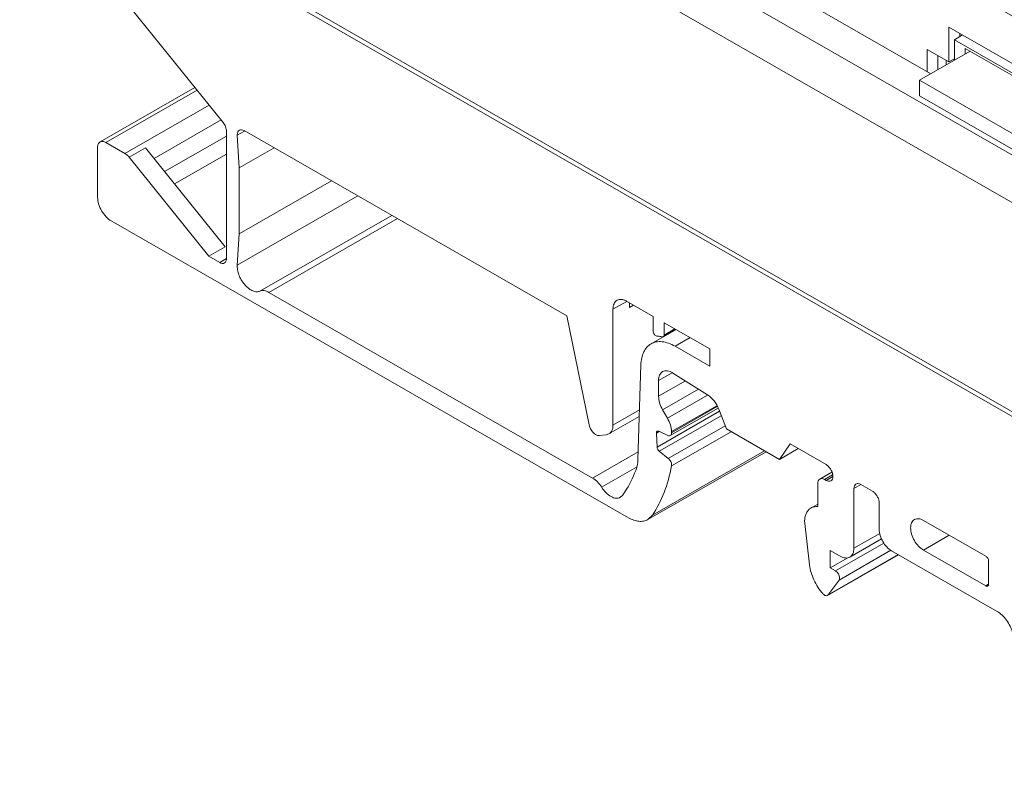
# Model space of a CAD drawing. Header units: centimetres. Extents: x -24.5 to 49.7, y -16.6 to 18.4.
# Tile 3 of 248: x -21.2 to -17.7, y -13.1 to -10.3. Entities that reach past the tile are written whole.
import ezdxf

# ---------------------------------------------------------------- set-up
doc = ezdxf.new("R2010")
doc.units = ezdxf.units.CM
doc.header["$MEASUREMENT"] = 0
doc.layers.add('layer 1', color=7, linetype='Continuous')

msp = doc.modelspace()

# ---------------------------------------------------------------- linework, layer by layer
at = {"layer": 'layer 1', "color": 1, "lineweight": 0}
msp.add_open_spline([(24.98821, 18.39808), (24.98821, 18.39808), (24.98821, -16.60193), (24.98821, -16.60193), (24.98821, -16.60193), (-24.51772, -16.60193), (-24.51772, -16.60193), (-24.51772, -16.60193), (-24.51772, 18.39808), (-24.51772, 18.39808), (-24.51772, 18.39808), (24.98821, 18.39808), (24.98821, 18.39808)], degree=3, knots=[0, 0, 0, 0, 0.25, 0.25, 0.25, 0.5, 0.5, 0.5, 0.75, 0.75, 0.75, 1, 1, 1, 1], dxfattribs=at)
at = {"layer": 'layer 1', "color": 5, "lineweight": 0}
msp.add_open_spline([(-23.26688, 17.18067), (-23.26688, 17.18067), (-23.26688, -15.60944), (-23.26688, -15.60944), (-23.26688, -15.60944), (23.98644, -15.60944), (23.98644, -15.60944)], degree=3, knots=[0, 0, 0, 0, 0.5, 0.5, 0.5, 1, 1, 1, 1], dxfattribs=at)
at = {"layer": 'layer 1', "lineweight": 9}
for points in [[(-20.48593, -9.05835), (-20.48593, -9.05835), (-17.92091, -10.52958), (-17.92091, -10.52958)], [(-15.52202, -12.03093), (-15.52202, -12.03093), (-20.59525, -9.12104), (-20.59525, -9.12104)], [(-20.51822, -9.33791), (-20.51822, -9.33791), (-15.59904, -12.15944), (-15.59904, -12.15944)], [(-16.89663, -10.58817), (-16.89663, -10.58817), (-18.24496, -9.8148), (-18.24496, -9.8148)], [(-16.96123, -10.70005), (-16.96123, -10.70005), (-18.30955, -9.92668), (-18.30955, -9.92668)], [(-15.59904, -12.93653), (-15.59904, -12.93653), (-20.51822, -10.115), (-20.51822, -10.115)], [(-15.58413, -12.92798), (-15.58413, -12.92798), (-20.50332, -10.10645), (-20.50332, -10.10645)], [(-20.4934, -10.70687), (-20.4934, -10.70687), (-20.95131, -10.13843), (-20.95131, -10.13843)], [(-17.85491, -10.48678), (-17.85491, -10.48678), (-17.85491, -10.36015), (-17.85491, -10.36015)], [(-17.85491, -10.36015), (-17.85491, -10.36015), (-17.06982, -10.81045), (-17.06982, -10.81045)], [(-17.80497, -10.38879), (-17.80497, -10.38879), (-17.83503, -10.40603), (-17.83503, -10.40603)], [(-17.83503, -10.48032), (-17.83503, -10.48032), (-17.83503, -10.40603), (-17.83503, -10.40603)], [(-17.83503, -10.40603), (-17.83503, -10.40603), (-17.39777, -10.65683), (-17.39777, -10.65683)], [(-17.81516, -10.39463), (-17.81516, -10.39463), (-17.81516, -10.38294), (-17.81516, -10.38294)], [(-17.77779, -10.44749), (-17.77779, -10.44749), (-17.96174, -10.553), (-17.96174, -10.553)], [(-17.93441, -10.52184), (-17.93441, -10.52184), (-17.93441, -10.44118), (-17.93441, -10.44118)], [(-17.93441, -10.44118), (-17.93441, -10.44118), (-17.85491, -10.48678), (-17.85491, -10.48678)], [(-17.79528, -10.43746), (-17.79528, -10.43746), (-17.79528, -10.45752), (-17.79528, -10.45752)], [(-17.39777, -10.66546), (-17.39777, -10.66546), (-17.79528, -10.43746), (-17.79528, -10.43746)], [(-17.89466, -10.51452), (-17.89466, -10.51452), (-17.89466, -10.46398), (-17.89466, -10.46398)], [(-17.86484, -10.48108), (-17.86484, -10.48108), (-17.86484, -10.49743), (-17.86484, -10.49743)], [(-17.83503, -10.47538), (-17.83503, -10.47538), (-17.85491, -10.48678), (-17.85491, -10.48678)], [(-17.96174, -10.553), (-17.96174, -10.553), (-17.96174, -10.61056), (-17.96174, -10.61056)], [(-17.41516, -10.8665), (-17.41516, -10.8665), (-17.96174, -10.553), (-17.96174, -10.553)], [(-20.94069, -10.77767), (-20.94069, -10.77767), (-20.59575, -10.57982), (-20.59575, -10.57982)], [(-20.58799, -10.58944), (-20.58799, -10.58944), (-20.91971, -10.7797), (-20.91971, -10.7797)], [(-17.96174, -10.61056), (-17.96174, -10.61056), (-17.41516, -10.92407), (-17.41516, -10.92407)], [(-20.85029, -10.81952), (-20.85029, -10.81952), (-20.54412, -10.64391), (-20.54412, -10.64391)], [(-20.50068, -10.69783), (-20.50068, -10.69783), (-20.74431, -10.83757), (-20.74431, -10.83757)], [(-19.24371, -11.40946), (-19.24371, -11.40946), (-20.41689, -10.73656), (-20.41689, -10.73656)], [(-20.70588, -10.88532), (-20.70588, -10.88532), (-20.48096, -10.75631), (-20.48096, -10.75631)], [(-20.48096, -10.73894), (-20.48096, -10.73894), (-20.48096, -11.20117), (-20.48096, -11.20117)], [(-20.44173, -10.75109), (-20.44173, -10.75177), (-20.44171, -10.75245), (-20.44167, -10.75313)], [(-20.41587, -10.73833), (-20.41587, -10.73833), (-20.44167, -10.75313), (-20.44167, -10.75313)], [(-20.44167, -10.75313), (-20.44167, -10.75313), (-20.43475, -10.87179), (-20.43475, -10.87179)], [(-20.94952, -10.79714), (-20.94952, -10.79714), (-20.94952, -10.97846), (-20.94952, -10.97846)], [(-20.85029, -10.81952), (-20.85029, -10.81952), (-20.91971, -10.7797), (-20.91971, -10.7797)], [(-20.77576, -10.7985), (-20.77576, -10.7985), (-20.83539, -10.8327), (-20.83539, -10.8327)], [(-20.48577, -11.1588), (-20.48577, -11.1588), (-20.77576, -10.7985), (-20.77576, -10.7985)], [(-20.43475, -10.87179), (-20.43475, -10.87179), (-20.30794, -10.79905), (-20.30794, -10.79905)], [(-20.83539, -10.8327), (-20.83539, -10.8327), (-20.54539, -11.193), (-20.54539, -11.193)], [(-20.48096, -10.82201), (-20.48096, -10.82201), (-20.66971, -10.93027), (-20.66971, -10.93027)], [(-20.43475, -10.87179), (-20.43475, -10.87179), (-20.43475, -11.11099), (-20.43475, -11.11099)], [(-20.43475, -11.11099), (-20.43475, -11.11099), (-20.09942, -10.91865), (-20.09942, -10.91865)], [(-20.4419, -11.22532), (-20.4419, -11.22532), (-20.00333, -10.97376), (-20.00333, -10.97376)], [(-20.35947, -11.31979), (-20.35947, -11.31979), (-19.87976, -11.04464), (-19.87976, -11.04464)], [(-19.85944, -11.0563), (-19.85944, -11.0563), (-20.3266, -11.32425), (-20.3266, -11.32425)], [(-20.89983, -11.06453), (-20.89983, -11.06453), (-19.01959, -12.14299), (-19.01959, -12.14299)], [(-20.43475, -11.11099), (-20.43475, -11.11099), (-20.4419, -11.22532), (-20.4419, -11.22532)], [(-20.54539, -11.193), (-20.54539, -11.193), (-20.48577, -11.1588), (-20.48577, -11.1588)], [(-20.50581, -11.2157), (-20.50581, -11.2157), (-20.54539, -11.193), (-20.54539, -11.193)], [(-20.50581, -11.2157), (-20.50581, -11.2157), (-20.48084, -11.20138), (-20.48084, -11.20138)], [(-20.4419, -11.22532), (-20.44198, -11.22663), (-20.44202, -11.22795), (-20.44202, -11.22927)], [(-20.3266, -11.32425), (-20.3266, -11.32425), (-19.15022, -11.999), (-19.15022, -11.999)], [(-19.02617, -11.35676), (-19.02617, -11.35676), (-19.0761, -11.3854), (-19.0761, -11.3854)], [(-18.93017, -11.41154), (-18.93017, -11.41154), (-19.02641, -11.35634), (-19.02641, -11.35634)], [(-19.01647, -11.37927), (-19.01647, -11.37927), (-19.01647, -11.36204), (-19.01647, -11.36204)], [(-19.01647, -11.37927), (-19.01647, -11.37927), (-19.00145, -11.37066), (-19.00145, -11.37066)], [(-19.16274, -11.80598), (-19.16274, -11.80598), (-19.24371, -11.40946), (-19.24371, -11.40946)], [(-19.0761, -11.3854), (-19.0761, -11.3854), (-19.0761, -11.80633), (-19.0761, -11.80633)], [(-18.93017, -11.46464), (-18.93017, -11.46464), (-18.93017, -11.41154), (-18.93017, -11.41154)], [(-18.89042, -11.43434), (-18.89042, -11.43434), (-18.89042, -11.47927), (-18.89042, -11.47927)], [(-18.72446, -11.52953), (-18.72446, -11.52953), (-18.89042, -11.43434), (-18.89042, -11.43434)], [(-18.9379, -11.5114), (-18.9379, -11.5114), (-18.89682, -11.48784), (-18.89682, -11.48784)], [(-18.89396, -11.48604), (-18.89376, -11.48596), (-18.89356, -11.48587), (-18.89336, -11.48575)], [(-18.89336, -11.48575), (-18.89336, -11.48575), (-18.84707, -11.45921), (-18.84707, -11.45921)], [(-18.89042, -11.47927), (-18.89042, -11.47927), (-18.85126, -11.4568), (-18.85126, -11.4568)], [(-18.79589, -11.48856), (-18.79589, -11.48856), (-18.85049, -11.51988), (-18.85049, -11.51988)], [(-18.85049, -11.51988), (-18.85049, -11.51988), (-18.72446, -11.59216), (-18.72446, -11.59216)], [(-18.72446, -11.59216), (-18.72446, -11.59216), (-18.72446, -11.52953), (-18.72446, -11.52953)], [(-18.9852, -11.93201), (-18.9852, -11.93201), (-18.97463, -11.58755), (-18.97463, -11.58755)], [(-18.86046, -11.61611), (-18.86046, -11.61611), (-18.9103, -11.6447), (-18.9103, -11.6447)], [(-18.73209, -11.69708), (-18.73209, -11.69708), (-18.85801, -11.6172), (-18.85801, -11.6172)], [(-18.9103, -11.70172), (-18.9103, -11.70172), (-18.9103, -11.6447), (-18.9103, -11.6447)], [(-18.9103, -11.70172), (-18.9103, -11.70172), (-18.81287, -11.64584), (-18.81287, -11.64584)], [(-18.76535, -11.67598), (-18.76535, -11.67598), (-18.89575, -11.75076), (-18.89575, -11.75076)], [(-18.87817, -11.7812), (-18.87817, -11.7812), (-18.73195, -11.69732), (-18.73195, -11.69732)], [(-18.69914, -11.73591), (-18.69914, -11.73591), (-18.86362, -11.83025), (-18.86362, -11.83025)], [(-18.86362, -11.83464), (-18.86362, -11.83464), (-18.69725, -11.73921), (-18.69725, -11.73921)], [(-19.09083, -11.83879), (-19.09083, -11.83879), (-18.9804, -11.77545), (-18.9804, -11.77545)], [(-19.0761, -11.80633), (-19.0761, -11.80633), (-18.97965, -11.75101), (-18.97965, -11.75101)], [(-18.91604, -11.88621), (-18.91604, -11.88621), (-18.68895, -11.75595), (-18.68895, -11.75595)], [(-18.6826, -11.77234), (-18.6826, -11.77234), (-18.90793, -11.90158), (-18.90793, -11.90158)], [(-18.89575, -11.75076), (-18.89575, -11.75076), (-18.87817, -11.7812), (-18.87817, -11.7812)], [(-18.86804, -11.84437), (-18.86804, -11.84437), (-18.69414, -11.74463), (-18.69414, -11.74463)], [(-18.66404, -11.82023), (-18.66404, -11.82023), (-18.69165, -11.74897), (-18.69165, -11.74897)], [(-18.87503, -11.92752), (-18.87503, -11.92752), (-18.66839, -11.809), (-18.66839, -11.809)], [(-19.10094, -11.84193), (-19.10094, -11.84193), (-19.12632, -11.84435), (-19.12632, -11.84435)], [(-19.09083, -11.83878), (-19.09083, -11.83878), (-19.10094, -11.84193), (-19.10094, -11.84193)], [(-18.91829, -11.83524), (-18.91829, -11.83524), (-18.91604, -11.88621), (-18.91604, -11.88621)], [(-18.90848, -11.8302), (-18.90848, -11.8302), (-18.91826, -11.83581), (-18.91826, -11.83581)], [(-18.87723, -11.84403), (-18.87723, -11.84403), (-18.9092, -11.82893), (-18.9092, -11.82893)], [(-18.86362, -11.83464), (-18.86362, -11.83464), (-18.86362, -11.83025), (-18.86362, -11.83025)], [(-18.86312, -11.95466), (-18.86312, -11.95466), (-18.6464, -11.83035), (-18.6464, -11.83035)], [(-18.66404, -11.82023), (-18.66404, -11.82023), (-18.47109, -11.9309), (-18.47109, -11.9309)], [(-18.43207, -11.875), (-18.43207, -11.875), (-18.47109, -11.9309), (-18.47109, -11.9309)], [(-18.43207, -11.875), (-18.43207, -11.875), (-18.30161, -11.94983), (-18.30161, -11.94983)], [(-19.15022, -11.999), (-19.15022, -11.999), (-18.98434, -11.90385), (-18.98434, -11.90385)], [(-18.94967, -12.14978), (-18.94967, -12.14978), (-18.51958, -11.90309), (-18.51958, -11.90309)], [(-18.93299, -12.13401), (-18.93299, -12.13401), (-18.52499, -11.89999), (-18.52499, -11.89999)], [(-18.90793, -11.90158), (-18.90793, -11.90158), (-18.87503, -11.92752), (-18.87503, -11.92752)], [(-18.47109, -11.9309), (-18.47109, -11.9309), (-18.40285, -11.89176), (-18.40285, -11.89176)], [(-19.11735, -12.03223), (-19.11735, -12.03223), (-18.99072, -11.9596), (-18.99072, -11.9596)], [(-18.32456, -12.00256), (-18.32456, -12.00256), (-18.28022, -11.97713), (-18.28022, -11.97713)], [(-18.27763, -11.98737), (-18.27763, -11.98737), (-18.30708, -12.00426), (-18.30708, -12.00426)], [(-18.33192, -12.01879), (-18.33192, -12.01879), (-18.33192, -12.10283), (-18.33192, -12.10283)], [(-18.30161, -12.00739), (-18.30161, -12.00739), (-18.30708, -12.00426), (-18.30708, -12.00426)], [(-18.30161, -12.00739), (-18.30161, -12.00739), (-18.27664, -11.99307), (-18.27664, -11.99307)], [(-18.17528, -12.02243), (-18.17528, -12.02243), (-18.20024, -12.03675), (-18.20024, -12.03675)], [(-18.1754, -12.02222), (-18.1754, -12.02222), (-18.13316, -12.04644), (-18.13316, -12.04644)], [(-18.20024, -12.25376), (-18.20024, -12.25376), (-18.20024, -12.03675), (-18.20024, -12.03675)], [(-19.04953, -12.06885), (-19.04953, -12.06885), (-19.04204, -12.0622), (-19.04204, -12.0622)], [(-18.35665, -12.10772), (-18.35665, -12.10772), (-18.33192, -12.09354), (-18.33192, -12.09354)], [(-18.10832, -12.08948), (-18.10832, -12.08948), (-18.10832, -12.18561), (-18.10832, -12.18561)], [(-18.93299, -12.13401), (-18.93299, -12.13401), (-18.94967, -12.14978), (-18.94967, -12.14978)], [(-18.3614, -12.31455), (-18.3614, -12.31455), (-18.37949, -12.15318), (-18.37949, -12.15318)], [(-17.72075, -12.283), (-17.72075, -12.283), (-17.94758, -12.15289), (-17.94758, -12.15289)], [(-18.20024, -12.25376), (-18.20024, -12.25376), (-18.10649, -12.19998), (-18.10649, -12.19998)], [(-18.26727, -12.3362), (-18.26727, -12.3362), (-18.09147, -12.23536), (-18.09147, -12.23536)], [(-18.21497, -12.28622), (-18.21497, -12.28622), (-18.10002, -12.22028), (-18.10002, -12.22028)], [(-17.85375, -12.20671), (-17.85375, -12.20671), (-17.94758, -12.26054), (-17.94758, -12.26054)], [(-18.28621, -12.26202), (-18.28621, -12.26202), (-18.24993, -12.28282), (-18.24993, -12.28282)], [(-18.28621, -12.32534), (-18.28621, -12.32534), (-18.28621, -12.26202), (-18.28621, -12.26202)], [(-18.06575, -12.26143), (-18.06575, -12.26143), (-18.25449, -12.36969), (-18.25449, -12.36969)], [(-18.0636, -12.26306), (-18.0636, -12.26306), (-17.67962, -12.4833), (-17.67962, -12.4833)], [(-17.94758, -12.26054), (-17.94758, -12.26054), (-17.72075, -12.39064), (-17.72075, -12.39064)], [(-18.29645, -12.42548), (-18.29645, -12.42548), (-18.03844, -12.27749), (-18.03844, -12.27749)], [(-18.29416, -12.42342), (-18.29416, -12.42342), (-18.0391, -12.27712), (-18.0391, -12.27712)], [(-18.28621, -12.32534), (-18.28621, -12.32534), (-18.22216, -12.2886), (-18.22216, -12.2886)], [(-17.71081, -12.38483), (-17.71081, -12.38483), (-17.71081, -12.30021), (-17.71081, -12.30021)], [(-18.26727, -12.3362), (-18.26727, -12.3362), (-18.28621, -12.32534), (-18.28621, -12.32534)], [(-18.25449, -12.36969), (-18.25449, -12.36969), (-18.29416, -12.42342), (-18.29416, -12.42342)], [(-17.72075, -12.39064), (-17.72075, -12.39064), (-17.71076, -12.38491), (-17.71076, -12.38491)], [(-17.71375, -12.39132), (-17.71312, -12.39096), (-17.71257, -12.39043), (-17.71215, -12.38983)], [(-18.29416, -12.42342), (-18.29416, -12.42342), (-18.29646, -12.42547), (-18.29646, -12.42547)]]:
    msp.add_open_spline(points, degree=3, dxfattribs=at)
for points, knots in [([(-20.48096, -10.73894), (-20.48096, -10.73339), (-20.48227, -10.72785), (-20.48429, -10.72263), (-20.48651, -10.71692), (-20.48959, -10.7116), (-20.4934, -10.70687)], [0, 0, 0, 0, 0.5, 0.5, 0.5, 1, 1, 1, 1]), ([(-20.43437, -10.73486), (-20.43677, -10.73623), (-20.43863, -10.73855), (-20.43982, -10.7411), (-20.44128, -10.74423), (-20.44173, -10.7477), (-20.44173, -10.75109)], [0, 0, 0, 0, 0.5, 0.5, 0.5, 1, 1, 1, 1]), ([(-20.41689, -10.73656), (-20.41978, -10.7349), (-20.42296, -10.73359), (-20.42634, -10.7333), (-20.42911, -10.73306), (-20.432, -10.7335), (-20.43437, -10.73486)], [0, 0, 0, 0, 0.5, 0.5, 0.5, 1, 1, 1, 1]), ([(-20.94952, -10.79714), (-20.94952, -10.79499), (-20.94935, -10.79283), (-20.94894, -10.79071), (-20.94858, -10.7888), (-20.94803, -10.78693), (-20.94722, -10.78516), (-20.94651, -10.78358), (-20.94559, -10.78208), (-20.94443, -10.78076), (-20.94337, -10.77954), (-20.94209, -10.77848), (-20.94069, -10.77767)], [0, 0, 0, 0, 0.25, 0.25, 0.25, 0.5, 0.5, 0.5, 0.75, 0.75, 0.75, 1, 1, 1, 1]), ([(-20.94069, -10.77767), (-20.9393, -10.77688), (-20.93777, -10.77632), (-20.93619, -10.77601), (-20.9345, -10.77568), (-20.93276, -10.77563), (-20.93106, -10.7758), (-20.92915, -10.77599), (-20.92728, -10.77644), (-20.92548, -10.77705), (-20.92347, -10.77775), (-20.92155, -10.77866), (-20.91971, -10.7797)], [0, 0, 0, 0, 0.25, 0.25, 0.25, 0.5, 0.5, 0.5, 0.75, 0.75, 0.75, 1, 1, 1, 1]), ([(-20.85029, -10.81952), (-20.84896, -10.82029), (-20.84766, -10.82114), (-20.84641, -10.82205), (-20.84227, -10.82505), (-20.83859, -10.82872), (-20.83539, -10.8327)], [0, 0, 0, 0, 0.5, 0.5, 0.5, 1, 1, 1, 1]), ([(-20.89983, -11.06453), (-20.90689, -11.06048), (-20.91323, -11.05516), (-20.91886, -11.04924), (-20.92509, -11.04266), (-20.93045, -11.03533), (-20.93497, -11.02751), (-20.93949, -11.01968), (-20.94316, -11.01136), (-20.94574, -11.00266), (-20.94807, -10.9948), (-20.94952, -10.98663), (-20.94952, -10.97846)], [0, 0, 0, 0, 0.25, 0.25, 0.25, 0.5, 0.5, 0.5, 0.75, 0.75, 0.75, 1, 1, 1, 1]), ([(-20.48832, -11.2174), (-20.48593, -11.21603), (-20.48406, -11.2137), (-20.48288, -11.21116), (-20.48142, -11.20803), (-20.48096, -11.20456), (-20.48096, -11.20117)], [0, 0, 0, 0, 0.5, 0.5, 0.5, 1, 1, 1, 1]), ([(-20.50581, -11.2157), (-20.50291, -11.21736), (-20.49973, -11.21867), (-20.49635, -11.21896), (-20.49359, -11.2192), (-20.49069, -11.21875), (-20.48832, -11.2174)], [0, 0, 0, 0, 0.5, 0.5, 0.5, 1, 1, 1, 1]), ([(-20.44202, -11.22927), (-20.44202, -11.23512), (-20.44126, -11.24097), (-20.43999, -11.24671), (-20.43859, -11.253), (-20.43658, -11.25912), (-20.43407, -11.26505), (-20.43147, -11.27122), (-20.42834, -11.27716), (-20.42474, -11.2828), (-20.42121, -11.28836), (-20.41722, -11.29363), (-20.41278, -11.2985), (-20.40863, -11.30304), (-20.4041, -11.30724), (-20.39914, -11.31088), (-20.39474, -11.3141), (-20.39001, -11.31689), (-20.38494, -11.31892), (-20.38061, -11.32066), (-20.37603, -11.32184), (-20.37134, -11.32197), (-20.36728, -11.32209), (-20.36314, -11.32143), (-20.35947, -11.31979)], [0, 0, 0, 0, 0.125, 0.125, 0.125, 0.25, 0.25, 0.25, 0.375, 0.375, 0.375, 0.5, 0.5, 0.5, 0.625, 0.625, 0.625, 0.75, 0.75, 0.75, 0.875, 0.875, 0.875, 1, 1, 1, 1]), ([(-20.35947, -11.31979), (-20.35718, -11.31876), (-20.35472, -11.31811), (-20.35224, -11.3178), (-20.34955, -11.31746), (-20.34684, -11.31753), (-20.34416, -11.31789), (-20.34122, -11.31829), (-20.33832, -11.31905), (-20.33553, -11.32006), (-20.33243, -11.32119), (-20.32945, -11.32261), (-20.3266, -11.32425)], [0, 0, 0, 0, 0.25, 0.25, 0.25, 0.5, 0.5, 0.5, 0.75, 0.75, 0.75, 1, 1, 1, 1]), ([(-19.06137, -11.35295), (-19.06371, -11.35429), (-19.06584, -11.35606), (-19.06762, -11.35811), (-19.06953, -11.36029), (-19.07107, -11.36279), (-19.07227, -11.36544), (-19.0736, -11.36838), (-19.07452, -11.37149), (-19.07513, -11.37467), (-19.07581, -11.3782), (-19.0761, -11.38181), (-19.0761, -11.3854)], [0, 0, 0, 0, 0.25, 0.25, 0.25, 0.5, 0.5, 0.5, 0.75, 0.75, 0.75, 1, 1, 1, 1]), ([(-19.02641, -11.35634), (-19.02947, -11.35458), (-19.03269, -11.35307), (-19.03604, -11.35191), (-19.03904, -11.35088), (-19.04215, -11.35013), (-19.04531, -11.34982), (-19.04816, -11.34955), (-19.05105, -11.34963), (-19.05386, -11.35017), (-19.05649, -11.35069), (-19.05906, -11.35162), (-19.06137, -11.35295)], [0, 0, 0, 0, 0.25, 0.25, 0.25, 0.5, 0.5, 0.5, 0.75, 0.75, 0.75, 1, 1, 1, 1]), ([(-18.91619, -11.48317), (-18.9179, -11.48308), (-18.91955, -11.48233), (-18.92101, -11.48137), (-18.92284, -11.48016), (-18.92435, -11.47861), (-18.92565, -11.47689), (-18.92703, -11.47504), (-18.92816, -11.473), (-18.92897, -11.47082), (-18.9297, -11.46884), (-18.93017, -11.46674), (-18.93017, -11.46464)], [0, 0, 0, 0, 0.25, 0.25, 0.25, 0.5, 0.5, 0.5, 0.75, 0.75, 0.75, 1, 1, 1, 1]), ([(-18.89778, -11.48616), (-18.89934, -11.48575), (-18.9009, -11.48538), (-18.90248, -11.48504), (-18.90699, -11.48408), (-18.91158, -11.48343), (-18.91619, -11.48317)], [0, 0, 0, 0, 0.5, 0.5, 0.5, 1, 1, 1, 1]), ([(-18.89396, -11.48604), (-18.89424, -11.48615), (-18.89453, -11.48624), (-18.89483, -11.4863), (-18.8958, -11.48649), (-18.89683, -11.48641), (-18.89778, -11.48616)], [0, 0, 0, 0, 0.5, 0.5, 0.5, 1, 1, 1, 1]), ([(-18.89042, -11.47927), (-18.89042, -11.48062), (-18.8906, -11.48201), (-18.89119, -11.48326), (-18.89166, -11.48428), (-18.89241, -11.48521), (-18.89336, -11.48575)], [0, 0, 0, 0, 0.5, 0.5, 0.5, 1, 1, 1, 1]), ([(-18.97463, -11.58755), (-18.97437, -11.57911), (-18.97345, -11.57066), (-18.97161, -11.56239), (-18.96997, -11.55496), (-18.9676, -11.54767), (-18.96428, -11.54081), (-18.96129, -11.53461), (-18.95753, -11.52874), (-18.95291, -11.52362), (-18.94858, -11.51879), (-18.94349, -11.51461), (-18.9379, -11.5114)], [0, 0, 0, 0, 0.25, 0.25, 0.25, 0.5, 0.5, 0.5, 0.75, 0.75, 0.75, 1, 1, 1, 1]), ([(-18.9379, -11.5114), (-18.93211, -11.50808), (-18.9257, -11.50576), (-18.91912, -11.50447), (-18.91209, -11.5031), (-18.90487, -11.50291), (-18.89775, -11.50359), (-18.88984, -11.50436), (-18.88207, -11.50622), (-18.87457, -11.5088), (-18.86619, -11.51169), (-18.85815, -11.51548), (-18.85049, -11.51988)], [0, 0, 0, 0, 0.25, 0.25, 0.25, 0.5, 0.5, 0.5, 0.75, 0.75, 0.75, 1, 1, 1, 1]), ([(-18.89557, -11.61225), (-18.89791, -11.61359), (-18.90003, -11.61536), (-18.90182, -11.61741), (-18.90374, -11.61959), (-18.90527, -11.62209), (-18.90647, -11.62473), (-18.90781, -11.62767), (-18.90872, -11.63079), (-18.90933, -11.63396), (-18.91, -11.6375), (-18.9103, -11.64111), (-18.9103, -11.6447)], [0, 0, 0, 0, 0.25, 0.25, 0.25, 0.5, 0.5, 0.5, 0.75, 0.75, 0.75, 1, 1, 1, 1]), ([(-18.85801, -11.6172), (-18.86127, -11.61514), (-18.86471, -11.61333), (-18.86831, -11.61192), (-18.87153, -11.61065), (-18.87488, -11.60971), (-18.87831, -11.60926), (-18.88136, -11.60885), (-18.88448, -11.60884), (-18.88752, -11.60937), (-18.89034, -11.60987), (-18.8931, -11.61083), (-18.89557, -11.61225)], [0, 0, 0, 0, 0.25, 0.25, 0.25, 0.5, 0.5, 0.5, 0.75, 0.75, 0.75, 1, 1, 1, 1]), ([(-18.9103, -11.70172), (-18.9103, -11.70988), (-18.90885, -11.71805), (-18.90652, -11.72592), (-18.90393, -11.73462), (-18.90026, -11.74295), (-18.89575, -11.75076)], [0, 0, 0, 0, 0.5, 0.5, 0.5, 1, 1, 1, 1]), ([(-18.69165, -11.74897), (-18.69582, -11.73821), (-18.70158, -11.72805), (-18.70872, -11.71888), (-18.71532, -11.71041), (-18.72309, -11.70278), (-18.73209, -11.69708)], [0, 0, 0, 0, 0.5, 0.5, 0.5, 1, 1, 1, 1]), ([(-19.12632, -11.84435), (-19.12999, -11.8447), (-19.13375, -11.84361), (-19.13712, -11.84195), (-19.14138, -11.83985), (-19.14503, -11.83684), (-19.14824, -11.83344), (-19.15187, -11.82959), (-19.15494, -11.82524), (-19.15742, -11.82056), (-19.15984, -11.81597), (-19.1617, -11.81106), (-19.16274, -11.80598)], [0, 0, 0, 0, 0.25, 0.25, 0.25, 0.5, 0.5, 0.5, 0.75, 0.75, 0.75, 1, 1, 1, 1]), ([(-19.0761, -11.80633), (-19.0761, -11.80993), (-19.07639, -11.81352), (-19.07707, -11.81706), (-19.07768, -11.82023), (-19.07859, -11.82335), (-19.07993, -11.82629), (-19.08112, -11.82893), (-19.08265, -11.83144), (-19.08457, -11.83363), (-19.08636, -11.83567), (-19.08848, -11.83744), (-19.09083, -11.83879)], [0, 0, 0, 0, 0.25, 0.25, 0.25, 0.5, 0.5, 0.5, 0.75, 0.75, 0.75, 1, 1, 1, 1]), ([(-18.87817, -11.7812), (-18.87366, -11.78902), (-18.86999, -11.79735), (-18.8674, -11.80605), (-18.86507, -11.81392), (-18.86362, -11.82209), (-18.86362, -11.83025)], [0, 0, 0, 0, 0.5, 0.5, 0.5, 1, 1, 1, 1]), ([(-18.91533, -11.82872), (-18.91629, -11.82928), (-18.91705, -11.8302), (-18.91754, -11.83122), (-18.91814, -11.83248), (-18.91835, -11.83388), (-18.91829, -11.83524)], [0, 0, 0, 0, 0.5, 0.5, 0.5, 1, 1, 1, 1]), ([(-18.9092, -11.82893), (-18.91024, -11.82845), (-18.91136, -11.82809), (-18.91252, -11.82806), (-18.9135, -11.82803), (-18.9145, -11.82823), (-18.91533, -11.82872)], [0, 0, 0, 0, 0.5, 0.5, 0.5, 1, 1, 1, 1]), ([(-18.86804, -11.84437), (-18.86929, -11.84509), (-18.87079, -11.84539), (-18.87226, -11.84535), (-18.874, -11.8453), (-18.87568, -11.84477), (-18.87723, -11.84403)], [0, 0, 0, 0, 0.5, 0.5, 0.5, 1, 1, 1, 1]), ([(-18.86362, -11.83464), (-18.86362, -11.83667), (-18.86389, -11.83875), (-18.86477, -11.84063), (-18.86548, -11.84216), (-18.8666, -11.84355), (-18.86804, -11.84437)], [0, 0, 0, 0, 0.5, 0.5, 0.5, 1, 1, 1, 1]), ([(-18.91604, -11.88621), (-18.91591, -11.88912), (-18.91497, -11.89198), (-18.91359, -11.8946), (-18.91217, -11.89729), (-18.91028, -11.89972), (-18.90793, -11.90158)], [0, 0, 0, 0, 0.5, 0.5, 0.5, 1, 1, 1, 1]), ([(-18.99001, -11.96084), (-18.98928, -11.95866), (-18.98864, -11.95645), (-18.9881, -11.9542), (-18.98631, -11.94696), (-18.98543, -11.93948), (-18.9852, -11.93201)], [0, 0, 0, 0, 0.5, 0.5, 0.5, 1, 1, 1, 1]), ([(-18.87503, -11.92752), (-18.87136, -11.93041), (-18.86844, -11.93423), (-18.86628, -11.93847), (-18.86421, -11.94254), (-18.86284, -11.947), (-18.86284, -11.95149)], [0, 0, 0, 0, 0.5, 0.5, 0.5, 1, 1, 1, 1]), ([(-18.86284, -11.95149), (-18.86284, -11.95177), (-18.86285, -11.95204), (-18.86285, -11.95231), (-18.86289, -11.9531), (-18.86297, -11.95389), (-18.86312, -11.95466)], [0, 0, 0, 0, 0.5, 0.5, 0.5, 1, 1, 1, 1]), ([(-18.27677, -11.99286), (-18.27677, -11.98878), (-18.27749, -11.9847), (-18.27866, -11.98076), (-18.27995, -11.97641), (-18.28179, -11.97225), (-18.28404, -11.96834), (-18.2863, -11.96442), (-18.28898, -11.96076), (-18.2921, -11.95747), (-18.29491, -11.95451), (-18.29808, -11.95185), (-18.30161, -11.94983)], [0, 0, 0, 0, 0.25, 0.25, 0.25, 0.5, 0.5, 0.5, 0.75, 0.75, 0.75, 1, 1, 1, 1]), ([(-19.04204, -12.0622), (-19.03656, -12.05491), (-19.03141, -12.04738), (-19.02658, -12.03963), (-19.01126, -12.01503), (-18.9992, -11.9883), (-18.99001, -11.96084)], [0, 0, 0, 0, 0.5, 0.5, 0.5, 1, 1, 1, 1]), ([(-18.86312, -11.95466), (-18.86934, -11.98775), (-18.87823, -12.02044), (-18.8905, -12.0519), (-18.90172, -12.08069), (-18.91577, -12.10845), (-18.93299, -12.13401)], [0, 0, 0, 0, 0.5, 0.5, 0.5, 1, 1, 1, 1]), ([(-19.15022, -11.999), (-19.14372, -12.00272), (-19.13784, -12.00753), (-19.13256, -12.01288), (-19.12671, -12.01881), (-19.1216, -12.02542), (-19.11719, -12.03245)], [0, 0, 0, 0, 0.5, 0.5, 0.5, 1, 1, 1, 1]), ([(-18.33192, -12.01879), (-18.33192, -12.0154), (-18.33147, -12.01193), (-18.33001, -12.0088), (-18.32881, -12.00625), (-18.32696, -12.00394), (-18.32456, -12.00256)], [0, 0, 0, 0, 0.5, 0.5, 0.5, 1, 1, 1, 1]), ([(-18.32456, -12.00256), (-18.32219, -12.0012), (-18.3193, -12.00076), (-18.31653, -12.001), (-18.31315, -12.00129), (-18.30996, -12.0026), (-18.30708, -12.00426)], [0, 0, 0, 0, 0.5, 0.5, 0.5, 1, 1, 1, 1]), ([(-18.30161, -12.00739), (-18.29872, -12.00905), (-18.29554, -12.01036), (-18.29216, -12.01065), (-18.2894, -12.01088), (-18.28649, -12.01044), (-18.28413, -12.00909)], [0, 0, 0, 0, 0.5, 0.5, 0.5, 1, 1, 1, 1]), ([(-18.28413, -12.00909), (-18.28173, -12.00772), (-18.27988, -12.00539), (-18.27868, -12.00284), (-18.27722, -11.99972), (-18.27677, -11.99625), (-18.27677, -11.99286)], [0, 0, 0, 0, 0.5, 0.5, 0.5, 1, 1, 1, 1]), ([(-18.19288, -12.02053), (-18.19528, -12.0219), (-18.19714, -12.02422), (-18.19833, -12.02677), (-18.19979, -12.02989), (-18.20024, -12.03336), (-18.20024, -12.03675)], [0, 0, 0, 0, 0.5, 0.5, 0.5, 1, 1, 1, 1]), ([(-18.1754, -12.02222), (-18.17829, -12.02056), (-18.18148, -12.01925), (-18.18486, -12.01897), (-18.18762, -12.01873), (-18.19052, -12.01917), (-18.19288, -12.02053)], [0, 0, 0, 0, 0.5, 0.5, 0.5, 1, 1, 1, 1]), ([(-19.11719, -12.03245), (-19.11266, -12.03969), (-19.10734, -12.04646), (-19.10124, -12.05249), (-19.09579, -12.0579), (-19.0897, -12.0627), (-19.08295, -12.06632), (-19.08, -12.06791), (-19.07693, -12.06927), (-19.07373, -12.07028), (-19.07085, -12.07119), (-19.06789, -12.07182), (-19.06488, -12.07205), (-19.06215, -12.07226), (-19.0594, -12.07214), (-19.05672, -12.07158), (-19.0542, -12.07105), (-19.05175, -12.07014), (-19.04953, -12.06887)], [0, 0, 0, 0, 0.1666667, 0.1666667, 0.1666667, 0.3333333, 0.3333333, 0.3333333, 0.5, 0.5, 0.5, 0.6666667, 0.6666667, 0.6666667, 0.8333333, 0.8333333, 0.8333333, 1, 1, 1, 1]), ([(-18.10832, -12.08948), (-18.10832, -12.08539), (-18.10905, -12.08131), (-18.11021, -12.07737), (-18.11151, -12.07303), (-18.11334, -12.06887), (-18.1156, -12.06495), (-18.11786, -12.06104), (-18.12054, -12.05738), (-18.12366, -12.05409), (-18.12647, -12.05113), (-18.12964, -12.04847), (-18.13316, -12.04644)], [0, 0, 0, 0, 0.25, 0.25, 0.25, 0.5, 0.5, 0.5, 0.75, 0.75, 0.75, 1, 1, 1, 1]), ([(-18.37949, -12.15318), (-18.37922, -12.14814), (-18.37856, -12.1431), (-18.37738, -12.13818), (-18.3763, -12.13375), (-18.3748, -12.1294), (-18.37274, -12.12532), (-18.37088, -12.12162), (-18.36856, -12.11812), (-18.36576, -12.11506), (-18.36311, -12.11217), (-18.36003, -12.10967), (-18.35665, -12.10773)], [0, 0, 0, 0, 0.25, 0.25, 0.25, 0.5, 0.5, 0.5, 0.75, 0.75, 0.75, 1, 1, 1, 1]), ([(-18.35665, -12.10773), (-18.35308, -12.10568), (-18.34913, -12.10425), (-18.34507, -12.10344), (-18.34074, -12.10257), (-18.33629, -12.10243), (-18.33192, -12.10283)], [0, 0, 0, 0, 0.5, 0.5, 0.5, 1, 1, 1, 1]), ([(-18.94967, -12.14978), (-18.9543, -12.15243), (-18.95942, -12.15429), (-18.96468, -12.15532), (-18.97031, -12.15642), (-18.97609, -12.15657), (-18.98178, -12.15602), (-18.9881, -12.15541), (-18.99432, -12.15393), (-19.00033, -12.15185), (-19.00703, -12.14955), (-19.01346, -12.14651), (-19.01959, -12.14299)], [0, 0, 0, 0, 0.25, 0.25, 0.25, 0.5, 0.5, 0.5, 0.75, 0.75, 0.75, 1, 1, 1, 1]), ([(-17.98027, -12.14973), (-17.98246, -12.15098), (-17.98444, -12.15263), (-17.98611, -12.15455), (-17.9879, -12.15659), (-17.98933, -12.15893), (-17.99046, -12.1614), (-17.9917, -12.16415), (-17.99257, -12.16707), (-17.99313, -12.17003), (-17.99377, -12.17334), (-17.99404, -12.17671), (-17.99404, -12.18007)], [0, 0, 0, 0, 0.25, 0.25, 0.25, 0.5, 0.5, 0.5, 0.75, 0.75, 0.75, 1, 1, 1, 1]), ([(-17.94758, -12.15289), (-17.95044, -12.15125), (-17.95345, -12.14983), (-17.95658, -12.14876), (-17.95939, -12.14779), (-17.96229, -12.14709), (-17.96525, -12.1468), (-17.96792, -12.14654), (-17.97062, -12.14662), (-17.97325, -12.14713), (-17.97571, -12.14762), (-17.97811, -12.14848), (-17.98027, -12.14973)], [0, 0, 0, 0, 0.25, 0.25, 0.25, 0.5, 0.5, 0.5, 0.75, 0.75, 0.75, 1, 1, 1, 1]), ([(-18.0636, -12.26306), (-18.06995, -12.25942), (-18.07565, -12.25464), (-18.08071, -12.2493), (-18.08633, -12.24338), (-18.09116, -12.23679), (-18.09522, -12.22975), (-18.09929, -12.2227), (-18.10259, -12.21521), (-18.10492, -12.20739), (-18.10702, -12.20031), (-18.10832, -12.19296), (-18.10832, -12.18561)], [0, 0, 0, 0, 0.25, 0.25, 0.25, 0.5, 0.5, 0.5, 0.75, 0.75, 0.75, 1, 1, 1, 1]), ([(-17.99404, -12.18007), (-17.99404, -12.1877), (-17.99269, -12.19534), (-17.9905, -12.2027), (-17.98808, -12.21083), (-17.98465, -12.2186), (-17.98043, -12.22593), (-17.97621, -12.23324), (-17.97119, -12.24009), (-17.96536, -12.24623), (-17.9601, -12.25179), (-17.95418, -12.25675), (-17.94758, -12.26054)], [0, 0, 0, 0, 0.25, 0.25, 0.25, 0.5, 0.5, 0.5, 0.75, 0.75, 0.75, 1, 1, 1, 1]), ([(-18.20024, -12.25376), (-18.20024, -12.25735), (-18.20053, -12.26096), (-18.20121, -12.2645), (-18.20182, -12.26767), (-18.20274, -12.27078), (-18.20407, -12.27372), (-18.20528, -12.27637), (-18.20681, -12.27887), (-18.20872, -12.28105), (-18.21051, -12.2831), (-18.21263, -12.28487), (-18.21497, -12.28621)], [0, 0, 0, 0, 0.25, 0.25, 0.25, 0.5, 0.5, 0.5, 0.75, 0.75, 0.75, 1, 1, 1, 1]), ([(-18.21497, -12.28621), (-18.21729, -12.28754), (-18.21985, -12.28847), (-18.22248, -12.28899), (-18.2253, -12.28954), (-18.22818, -12.28961), (-18.23103, -12.28934), (-18.23419, -12.28903), (-18.23731, -12.28828), (-18.24031, -12.28725), (-18.24366, -12.28609), (-18.24687, -12.28458), (-18.24993, -12.28282)], [0, 0, 0, 0, 0.25, 0.25, 0.25, 0.5, 0.5, 0.5, 0.75, 0.75, 0.75, 1, 1, 1, 1]), ([(-17.71081, -12.30021), (-17.71081, -12.2968), (-17.71197, -12.29343), (-17.71372, -12.2904), (-17.71547, -12.28738), (-17.7178, -12.28469), (-17.72075, -12.283)], [0, 0, 0, 0, 0.5, 0.5, 0.5, 1, 1, 1, 1]), ([(-18.31355, -12.41888), (-18.32658, -12.40394), (-18.33739, -12.38701), (-18.34572, -12.36887), (-18.35363, -12.35163), (-18.3593, -12.33328), (-18.3614, -12.31455)], [0, 0, 0, 0, 0.5, 0.5, 0.5, 1, 1, 1, 1]), ([(-18.26727, -12.3362), (-18.26515, -12.33741), (-18.26326, -12.33901), (-18.26157, -12.34078), (-18.25969, -12.34276), (-18.25808, -12.34495), (-18.25674, -12.3473), (-18.25538, -12.34965), (-18.25428, -12.35215), (-18.2535, -12.35475), (-18.2528, -12.35711), (-18.25236, -12.35957), (-18.25236, -12.36201)], [0, 0, 0, 0, 0.25, 0.25, 0.25, 0.5, 0.5, 0.5, 0.75, 0.75, 0.75, 1, 1, 1, 1]), ([(-18.25236, -12.36201), (-18.25236, -12.36276), (-18.25241, -12.36352), (-18.2525, -12.36427), (-18.25274, -12.36619), (-18.25335, -12.36814), (-18.25449, -12.36969)], [0, 0, 0, 0, 0.5, 0.5, 0.5, 1, 1, 1, 1]), ([(-18.30275, -12.42617), (-18.30368, -12.42595), (-18.30459, -12.42562), (-18.30547, -12.42522), (-18.30859, -12.42379), (-18.3113, -12.42146), (-18.31355, -12.41888)], [0, 0, 0, 0, 0.5, 0.5, 0.5, 1, 1, 1, 1]), ([(-17.72075, -12.39064), (-17.71959, -12.3913), (-17.71832, -12.39182), (-17.71697, -12.39193), (-17.71586, -12.39203), (-17.7147, -12.39186), (-17.71375, -12.39132)], [0, 0, 0, 0, 0.5, 0.5, 0.5, 1, 1, 1, 1]), ([(-17.71215, -12.38983), (-17.71193, -12.38951), (-17.71174, -12.38917), (-17.71158, -12.38881), (-17.71102, -12.38757), (-17.71081, -12.38618), (-17.71081, -12.38483)], [0, 0, 0, 0, 0.5, 0.5, 0.5, 1, 1, 1, 1]), ([(-18.29645, -12.42548), (-18.29689, -12.42573), (-18.29736, -12.42594), (-18.29784, -12.42609), (-18.29941, -12.42659), (-18.30115, -12.42654), (-18.30275, -12.42617)], [0, 0, 0, 0, 0.5, 0.5, 0.5, 1, 1, 1, 1]), ([(-17.62377, -12.56022), (-17.62595, -12.55222), (-17.62894, -12.54443), (-17.63256, -12.53697), (-17.63627, -12.52931), (-17.64065, -12.52199), (-17.64564, -12.51512), (-17.65045, -12.50849), (-17.65583, -12.50227), (-17.66182, -12.49667), (-17.66726, -12.49158), (-17.67319, -12.487), (-17.67962, -12.4833)], [0, 0, 0, 0, 0.25, 0.25, 0.25, 0.5, 0.5, 0.5, 0.75, 0.75, 0.75, 1, 1, 1, 1])]:
    msp.add_open_spline(points, degree=3, knots=knots, dxfattribs=at)

doc.saveas('drawing.dxf')
